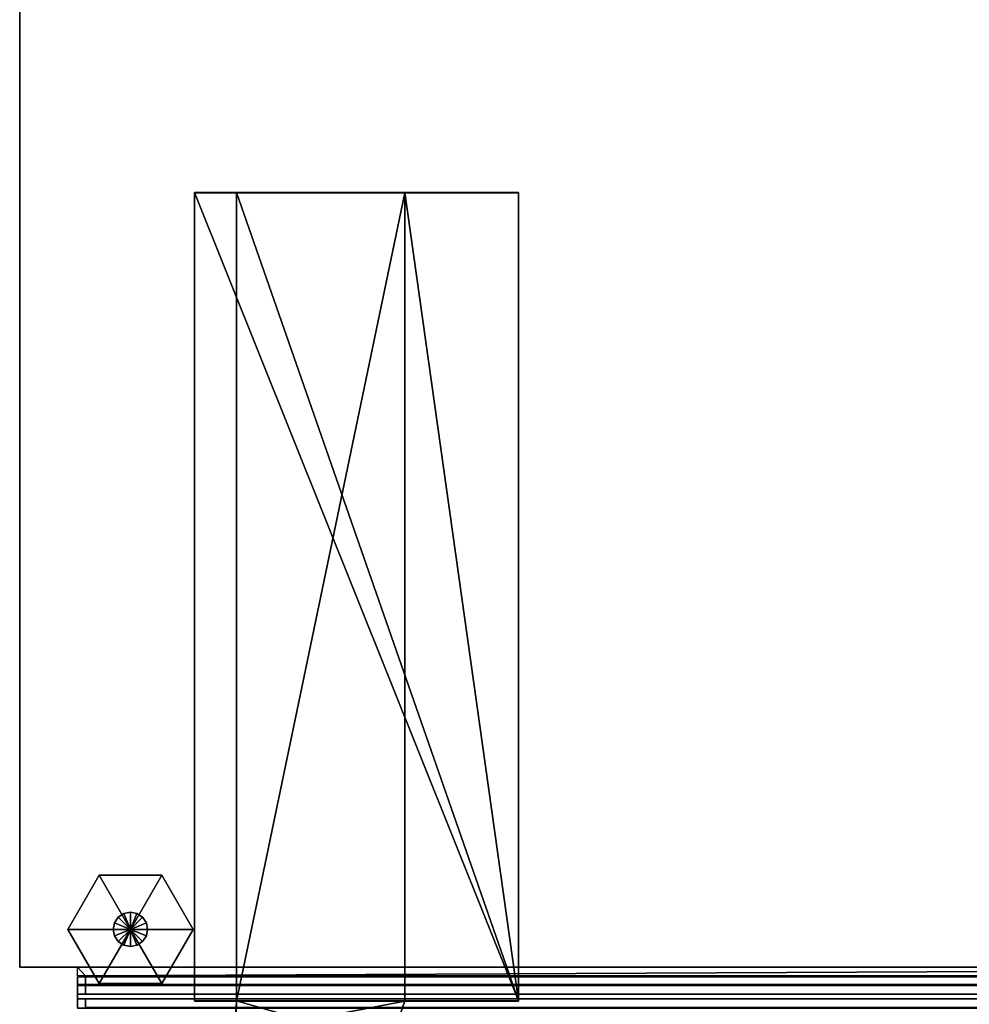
# Model space of a CAD drawing. Extents: x -17.9 to 17.9, y -15.7 to 14.9.
# Tile 4 of 18: x -17.9 to -8.9, y -9.7 to -0.4. Entities that reach past the tile are written whole.
import ezdxf

# ---------------------------------------------------------------- set-up
doc = ezdxf.new("R2010")
doc.units = 0
doc.linetypes.add('SOLIDLINE', pattern=[0])
for name, color, linetype in [('BSH_B36CT81SNS_SYMBOL___Body__1', 7, 'SOLIDLINE'), ('BSH_B36CT81SNS_SYMBOL___Casters', 7, 'SOLIDLINE'), ('BSH_B36CT81SNS_SYMBOL___Doors__', 7, 'SOLIDLINE'), ('BSH_B36CT81SNS_SYMBOL___Drawer_', 7, 'SOLIDLINE')]:
    doc.layers.add(name, color=color, linetype=linetype)

msp = doc.modelspace()

# ---------------------------------------------------------------- linework, layer by layer
at = {"layer": 'BSH_B36CT81SNS_SYMBOL___Body__1', "color": 7}
for points in [[(-17.9203, -9.36205, 0.856144), (-17.9203, 14.9267, 0.856144), (17.9203, 14.9267, 0.856144), (17.9203, -9.36205, 0.856144)], [(-17.9203, 14.9267, 71.6189), (-17.9203, -9.36205, 71.6189), (17.9203, -9.36205, 71.6189), (17.9203, 14.9267, 71.6189)], [(-17.9203, 14.9267, 0.856144), (-17.9203, -9.36205, 0.856144), (-17.9203, -9.36205, 71.6189), (-17.9203, 14.9267, 71.6189)], [(-16.2625, -9.68489, 71.709), (-16.2625, -2.01506, 71.709), (-16.2625, -2.01201, 70.8052), (-16.2625, -9.68183, 70.8052)], [(-15.8626, -2.01201, 70.8052), (-16.2625, -2.01201, 70.8052), (-16.2625, -2.01506, 71.709), (-15.8626, -2.01506, 71.709)], [(-13.1894, -9.68183, 70.8052), (-16.2625, -9.68183, 70.8052), (-16.2625, -2.01201, 70.8052)], [(-13.1894, -9.68183, 70.8052), (-16.2625, -2.01201, 70.8052), (-15.8626, -2.01201, 70.8052)], [(-15.8626, -2.01506, 71.709), (-16.2625, -2.01506, 71.709), (-16.2625, -9.68489, 71.709), (-15.8626, -9.68489, 71.709)], [(-15.8626, -2.01201, 70.8052), (-15.8626, -2.01506, 71.709), (-14.2653, -2.01506, 71.709), (-14.2653, -2.01201, 70.8052)], [(-14.2653, -2.01201, 70.8052), (-13.1894, -9.68183, 70.8052), (-15.8626, -2.01201, 70.8052)], [(-14.2653, -2.01506, 71.709), (-15.8626, -9.68489, 71.709), (-14.2653, -9.68489, 71.709)], [(-15.8626, -9.68489, 71.709), (-14.2653, -2.01506, 71.709), (-15.8626, -2.01506, 71.709)], [(-14.2653, -2.01506, 71.709), (-13.1894, -2.01506, 71.709), (-13.1894, -2.01201, 70.8052), (-14.2653, -2.01201, 70.8052)], [(-14.2653, -2.01201, 70.8052), (-13.1894, -2.01201, 70.8052), (-13.1894, -9.68183, 70.8052)], [(-14.2653, -9.68489, 71.709), (-13.1894, -9.68489, 71.709), (-13.1894, -2.01506, 71.709), (-14.2653, -2.01506, 71.709)], [(-13.1894, -9.68183, 70.8052), (-13.1894, -2.01201, 70.8052), (-13.1894, -2.01506, 71.709), (-13.1894, -9.68489, 71.709)], [(17.9203, -9.36205, 0.856144), (17.9203, -9.36205, 71.6189), (-17.9203, -9.36205, 71.6189), (-17.9203, -9.36205, 0.856144)], [(-15.8626, -9.68489, 71.709), (-16.2625, -9.68489, 71.709), (-16.2625, -9.68183, 70.8052), (-15.8626, -9.68183, 70.8052)], [(-14.2653, -9.68183, 70.8052), (-15.8626, -9.68183, 70.8052), (-16.2625, -9.68183, 70.8052)], [(-14.2653, -9.68183, 70.8052), (-16.2625, -9.68183, 70.8052), (-13.1894, -9.68183, 70.8052)], [(-15.8626, -9.68183, 70.8052), (-15.8708, -9.9735, 70.8052), (-15.8838, -9.99541, 71.709), (-15.8626, -9.68489, 71.709)], [(-14.2653, -9.68489, 71.709), (-15.8626, -9.68489, 71.709), (-15.8838, -9.99541, 71.709)], [(-14.2653, -9.68489, 71.709), (-15.8838, -9.99541, 71.709), (-14.4107, -10.1014, 71.709)], [(-14.4107, -10.1014, 70.8052), (-15.8708, -9.9735, 70.8052), (-15.8626, -9.68183, 70.8052)], [(-14.4107, -10.1014, 70.8052), (-15.8626, -9.68183, 70.8052), (-14.2653, -9.68183, 70.8052)], [(-14.2653, -9.68489, 71.709), (-14.4107, -10.1014, 71.709), (-14.4107, -10.1014, 70.8052), (-14.2653, -9.68183, 70.8052)], [(-14.2653, -9.68183, 70.8052), (-13.1894, -9.68183, 70.8052), (-13.1894, -9.68489, 71.709), (-14.2653, -9.68489, 71.709)]]:
    msp.add_3dface(points, dxfattribs=at)
at = {"layer": 'BSH_B36CT81SNS_SYMBOL___Casters', "color": 7}
for points in [[(-17.1671, -8.48969, 0.709918), (-17.4641, -9.00415, 0.709918), (-16.8701, -9.00415, 0.709918)], [(-17.1671, -8.48969, 0.709918), (-17.1671, -8.48969, 0.327239), (-17.4641, -9.00415, 0.327239), (-17.4641, -9.00415, 0.709918)], [(-17.1671, -8.48969, 0.327239), (-16.8701, -9.00415, 0.327239), (-17.4641, -9.00415, 0.327239)], [(-16.5731, -8.48969, 0.709918), (-17.1671, -8.48969, 0.709918), (-16.8701, -9.00415, 0.709918)], [(-16.5731, -8.48969, 0.709918), (-16.5731, -8.48969, 0.327239), (-17.1671, -8.48969, 0.327239), (-17.1671, -8.48969, 0.709918)], [(-16.5731, -8.48969, 0.327239), (-16.8701, -9.00415, 0.327239), (-17.1671, -8.48969, 0.327239)], [(-16.276, -9.00415, 0.709918), (-16.5731, -8.48969, 0.709918), (-16.8701, -9.00415, 0.709918)], [(-16.276, -9.00415, 0.327239), (-16.8701, -9.00415, 0.327239), (-16.5731, -8.48969, 0.327239)], [(-16.276, -9.00415, 0.709918), (-16.276, -9.00415, 0.327239), (-16.5731, -8.48969, 0.327239), (-16.5731, -8.48969, 0.709918)], [(-16.9327, -8.85286, 1.07602), (-16.9327, -8.85286, 0.709718), (-16.9859, -8.88835, 0.709718), (-16.9859, -8.88835, 1.07602)], [(-16.9327, -8.85286, 0.709718), (-16.8701, -9.00415, 0.709718), (-16.9859, -8.88835, 0.709718)], [(-16.8701, -8.84039, 1.07602), (-16.8701, -8.84039, 0.709718), (-16.9327, -8.85286, 0.709718), (-16.9327, -8.85286, 1.07602)], [(-16.8701, -8.84039, 0.709718), (-16.8701, -9.00415, 0.709718), (-16.9327, -8.85286, 0.709718)], [(-16.8074, -8.85286, 1.07602), (-16.8074, -8.85286, 0.709718), (-16.8701, -8.84039, 0.709718), (-16.8701, -8.84039, 1.07602)], [(-16.8074, -8.85286, 0.709718), (-16.8701, -9.00415, 0.709718), (-16.8701, -8.84039, 0.709718)], [(-16.7543, -8.88835, 0.709718), (-16.8701, -9.00415, 0.709718), (-16.8074, -8.85286, 0.709718)], [(-16.7543, -8.88835, 1.07602), (-16.7543, -8.88835, 0.709718), (-16.8074, -8.85286, 0.709718), (-16.8074, -8.85286, 1.07602)], [(-17.0214, -8.94148, 1.07602), (-17.0214, -8.94148, 0.709718), (-17.0338, -9.00415, 0.709718), (-17.0338, -9.00415, 1.07602)], [(-17.0214, -8.94148, 0.709718), (-16.8701, -9.00415, 0.709718), (-17.0338, -9.00415, 0.709718)], [(-16.9859, -8.88835, 1.07602), (-16.9859, -8.88835, 0.709718), (-17.0214, -8.94148, 0.709718), (-17.0214, -8.94148, 1.07602)], [(-16.9859, -8.88835, 0.709718), (-16.8701, -9.00415, 0.709718), (-17.0214, -8.94148, 0.709718)], [(-16.7188, -8.94148, 0.709718), (-16.8701, -9.00415, 0.709718), (-16.7543, -8.88835, 0.709718)], [(-16.7063, -9.00415, 0.709718), (-16.8701, -9.00415, 0.709718), (-16.7188, -8.94148, 0.709718)], [(-16.7188, -8.94148, 1.07602), (-16.7188, -8.94148, 0.709718), (-16.7543, -8.88835, 0.709718), (-16.7543, -8.88835, 1.07602)], [(-16.7063, -9.00415, 1.07602), (-16.7063, -9.00415, 0.709718), (-16.7188, -8.94148, 0.709718), (-16.7188, -8.94148, 1.07602)], [(-17.4641, -9.00415, 0.709918), (-17.1671, -9.51861, 0.709918), (-16.8701, -9.00415, 0.709918)], [(-17.4641, -9.00415, 0.709918), (-17.4641, -9.00415, 0.327239), (-17.1671, -9.51861, 0.327239), (-17.1671, -9.51861, 0.709918)], [(-17.4641, -9.00415, 0.327239), (-16.8701, -9.00415, 0.327239), (-17.1671, -9.51861, 0.327239)], [(-17.1671, -9.51861, 0.709918), (-16.5731, -9.51861, 0.709918), (-16.8701, -9.00415, 0.709918)], [(-17.1671, -9.51861, 0.327239), (-16.8701, -9.00415, 0.327239), (-16.5731, -9.51861, 0.327239)], [(-17.0338, -9.00415, 1.07602), (-17.0338, -9.00415, 0.709718), (-17.0214, -9.06681, 0.709718), (-17.0214, -9.06681, 1.07602)], [(-17.0338, -9.00415, 0.709718), (-16.8701, -9.00415, 0.709718), (-17.0214, -9.06681, 0.709718)], [(-17.0214, -9.06681, 0.709718), (-16.8701, -9.00415, 0.709718), (-16.9859, -9.11994, 0.709718)], [(-16.9859, -9.11994, 0.709718), (-16.8701, -9.00415, 0.709718), (-16.9327, -9.15544, 0.709718)], [(-16.9327, -9.15544, 0.709718), (-16.8701, -9.00415, 0.709718), (-16.8701, -9.1679, 0.709718)], [(-16.5731, -9.51861, 0.709918), (-16.276, -9.00415, 0.709918), (-16.8701, -9.00415, 0.709918)], [(-16.5731, -9.51861, 0.327239), (-16.8701, -9.00415, 0.327239), (-16.276, -9.00415, 0.327239)], [(-16.7188, -9.06681, 0.709718), (-16.8701, -9.00415, 0.709718), (-16.7063, -9.00415, 0.709718)], [(-16.7543, -9.11994, 0.709718), (-16.8701, -9.00415, 0.709718), (-16.7188, -9.06681, 0.709718)], [(-16.8074, -9.15544, 0.709718), (-16.8701, -9.00415, 0.709718), (-16.7543, -9.11994, 0.709718)], [(-16.8701, -9.1679, 0.709718), (-16.8701, -9.00415, 0.709718), (-16.8074, -9.15544, 0.709718)], [(-16.7188, -9.06681, 1.07602), (-16.7188, -9.06681, 0.709718), (-16.7063, -9.00415, 0.709718), (-16.7063, -9.00415, 1.07602)], [(-16.5731, -9.51861, 0.709918), (-16.5731, -9.51861, 0.327239), (-16.276, -9.00415, 0.327239), (-16.276, -9.00415, 0.709918)], [(-17.0214, -9.06681, 1.07602), (-17.0214, -9.06681, 0.709718), (-16.9859, -9.11994, 0.709718), (-16.9859, -9.11994, 1.07602)], [(-16.9859, -9.11994, 1.07602), (-16.9859, -9.11994, 0.709718), (-16.9327, -9.15544, 0.709718), (-16.9327, -9.15544, 1.07602)], [(-16.9327, -9.15544, 1.07602), (-16.9327, -9.15544, 0.709718), (-16.8701, -9.1679, 0.709718), (-16.8701, -9.1679, 1.07602)], [(-16.8701, -9.1679, 1.07602), (-16.8701, -9.1679, 0.709718), (-16.8074, -9.15544, 0.709718), (-16.8074, -9.15544, 1.07602)], [(-16.8074, -9.15544, 1.07602), (-16.8074, -9.15544, 0.709718), (-16.7543, -9.11994, 0.709718), (-16.7543, -9.11994, 1.07602)], [(-16.7543, -9.11994, 1.07602), (-16.7543, -9.11994, 0.709718), (-16.7188, -9.06681, 0.709718), (-16.7188, -9.06681, 1.07602)], [(-17.1671, -9.51861, 0.709918), (-17.1671, -9.51861, 0.327239), (-16.5731, -9.51861, 0.327239), (-16.5731, -9.51861, 0.709918)]]:
    msp.add_3dface(points, dxfattribs=at)
at = {"layer": 'BSH_B36CT81SNS_SYMBOL___Doors__', "color": 7}
for points in [[(-0.433964, -9.4535, 27.704), (-0.433964, -9.53612, 27.704), (-17.3717, -9.53612, 27.704), (-17.3717, -9.4535, 27.704)], [(-17.3717, -9.4535, 27.704), (-17.3717, -9.53612, 27.704), (-17.3717, -9.53612, 69.2829), (-17.3717, -9.4535, 69.2829)], [(-17.3717, -9.53612, 69.2829), (-0.433964, -9.53612, 69.2829), (-0.433964, -9.4535, 69.2829), (-17.3717, -9.4535, 69.2829)], [(-0.433964, -9.4535, 27.704), (-17.3717, -9.4535, 27.704), (-17.3717, -9.4535, 69.2829), (-0.433964, -9.4535, 69.2829)], [(-17.3717, -9.53612, 27.704), (-17.2963, -9.53612, 27.7793), (-17.2963, -9.53612, 69.2075), (-17.3717, -9.53612, 69.2829)], [(-17.3717, -9.53612, 69.2829), (-17.2963, -9.53612, 69.2075), (-0.509316, -9.53612, 69.2075), (-0.433964, -9.53612, 69.2829)], [(-0.433964, -9.53612, 27.704), (-0.509316, -9.53612, 27.7793), (-17.2963, -9.53612, 27.7793), (-17.3717, -9.53612, 27.704)], [(-17.3717, -9.61909, 27.704), (-17.3717, -9.75315, 27.704), (-17.3717, -9.75315, 69.2829), (-17.3717, -9.61909, 69.2829)], [(-17.3717, -9.61909, 69.2829), (-17.3717, -9.75315, 69.2829), (-0.433964, -9.75315, 69.2829), (-0.433964, -9.61909, 69.2829)], [(-0.433964, -9.61909, 27.704), (-0.433964, -9.75315, 27.704), (-17.3717, -9.75315, 27.704), (-17.3717, -9.61909, 27.704)], [(-17.3717, -9.61909, 69.2829), (-17.2963, -9.61909, 69.2075), (-17.2963, -9.61909, 27.7793), (-17.3717, -9.61909, 27.704)], [(-0.433964, -9.61909, 69.2829), (-0.509316, -9.61909, 69.2075), (-17.2963, -9.61909, 69.2075), (-17.3717, -9.61909, 69.2829)], [(-17.3717, -9.61909, 27.704), (-17.2963, -9.61909, 27.7793), (-0.509316, -9.61909, 27.7793), (-0.433964, -9.61909, 27.704)], [(-17.2963, -9.53612, 27.7793), (-17.2963, -9.61909, 27.7793), (-17.2963, -9.61909, 69.2075), (-17.2963, -9.53612, 69.2075)], [(-17.2963, -9.53612, 69.2075), (-17.2963, -9.61909, 69.2075), (-0.509316, -9.61909, 69.2075), (-0.509316, -9.53612, 69.2075)], [(-0.509316, -9.53612, 27.7793), (-0.509316, -9.61909, 27.7793), (-17.2963, -9.61909, 27.7793), (-17.2963, -9.53612, 27.7793)]]:
    msp.add_3dface(points, dxfattribs=at)
at = {"layer": 'BSH_B36CT81SNS_SYMBOL___Drawer_', "color": 7}
for points in [[(-0.000751, -9.36338, 2.33287), (-0.000751, -9.446, 2.33287), (-17.3717, -9.446, 2.33287), (-17.3717, -9.36338, 2.33287)], [(-0.000751, -9.36338, 2.33287), (-17.3717, -9.36338, 2.33287), (-17.2963, -9.446, 2.40822)], [(-0.000751, -9.36338, 2.33287), (-17.2963, -9.446, 2.40822), (-0.000751, -9.446, 26.4183)], [(-0.000751, -9.446, 2.33287), (-0.000751, -9.446, 2.40822), (-17.2963, -9.446, 2.40822), (-17.3717, -9.446, 2.33287)], [(-0.000751, -9.52897, 2.33287), (-0.000751, -9.66303, 2.33287), (-17.3717, -9.66303, 2.33287), (-17.3717, -9.52897, 2.33287)], [(-17.3717, -9.52897, 2.33287), (-17.3717, -9.66303, 2.33287), (-17.3717, -9.66303, 26.4936), (-17.3717, -9.52897, 26.4936)], [(-0.000751, -9.52897, 26.4936), (-0.000751, -9.52897, 26.4183), (-17.2963, -9.52897, 26.4183), (-17.3717, -9.52897, 26.4936)], [(-17.3717, -9.52897, 26.4936), (-17.2963, -9.52897, 26.4183), (-17.2963, -9.52897, 2.40822), (-17.3717, -9.52897, 2.33287)], [(-0.000751, -9.52897, 2.33287), (-17.3717, -9.52897, 2.33287), (-17.2963, -9.52897, 2.40822), (-0.000751, -9.52897, 2.40822)], [(-0.000751, -9.52897, 26.4936), (-17.3717, -9.52897, 26.4936), (-17.3717, -9.66303, 26.4936), (-0.000751, -9.66303, 26.4936)], [(-0.000751, -9.446, 2.40822), (-0.000751, -9.52897, 2.40822), (-17.2963, -9.52897, 2.40822), (-17.2963, -9.446, 2.40822)], [(-17.2963, -9.446, 2.40822), (-17.2963, -9.52897, 2.40822), (-17.2963, -9.52897, 26.4183), (-17.2963, -9.446, 26.4183)], [(-0.000751, -9.446, 26.4183), (-17.2963, -9.446, 26.4183), (-17.2963, -9.52897, 26.4183), (-0.000751, -9.52897, 26.4183)], [(-0.000751, -9.446, 26.4183), (-17.2963, -9.446, 2.40822), (-17.2963, -9.446, 26.4183)], [(-0.000751, -9.66303, 2.33287), (-0.000751, -9.66303, 2.40822), (-17.2963, -9.66303, 2.40822), (-17.3717, -9.66303, 2.33287)], [(-17.3717, -9.66303, 2.33287), (-17.2963, -9.66303, 2.40822), (-17.2963, -9.66303, 26.4183), (-17.3717, -9.66303, 26.4936)], [(-0.000751, -9.66303, 26.4936), (-17.3717, -9.66303, 26.4936), (-17.2963, -9.66303, 26.4183), (-0.000751, -9.66303, 26.4183)], [(-0.000751, -9.66303, 2.40822), (-0.000751, -9.746, 2.40822), (-17.2963, -9.746, 2.40822), (-17.2963, -9.66303, 2.40822)], [(-0.000751, -9.746, 26.4183), (-0.000751, -9.66303, 26.4183), (-17.2963, -9.66303, 26.4183), (-17.2963, -9.746, 26.4183)], [(-17.2963, -9.746, 26.4183), (-17.2963, -9.66303, 26.4183), (-17.2963, -9.66303, 2.40822), (-17.2963, -9.746, 2.40822)]]:
    msp.add_3dface(points, dxfattribs=at)

doc.saveas('drawing.dxf')
